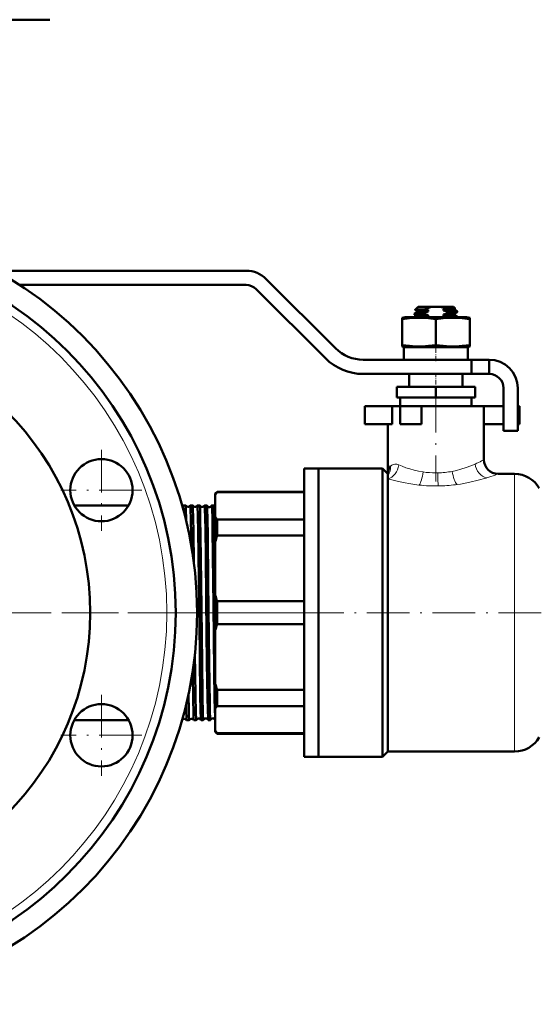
# Model space of a CAD drawing. Extents: x -2073 to 2460, y -1838 to 686.
# Tile 84 of 94: x 1558 to 1704, y -347 to -70. Entities that reach past the tile are written whole.
import ezdxf

# ---------------------------------------------------------------- set-up
doc = ezdxf.new("R2010")
doc.units = 0
doc.linetypes.add('DASHDOT', pattern=[18.5, 12, -3, 0.5, -3])

msp = doc.modelspace()

# ---------------------------------------------------------------- linework, layer by layer
at = {"color": 7, "lineweight": 50}
for p, q in [((1497.97, -69.86), (1566.64, -69.86)), ((1551.56, -140.41), (1621.81, -140.41)), ((1627.46, -142.75), (1646.9, -162.19)), ((1621.81, -144.41), (1558.18, -144.41)), ((1644.07, -165.02), (1624.64, -145.58)), ((1669.13, -152.48), (1669.84, -152.07)), ((1670.12, -150.51), (1669.28, -151.35)), ((1669.29, -151.35), (1669.28, -151.35)), ((1669.82, -151.68), (1669.29, -151.37)), ((1669.82, -151.67), (1669.82, -152.09)), ((1673.91, -150.51), (1670.12, -150.51)), ((1672.98, -151.39), (1672.98, -151.82)), ((1673.91, -150.51), (1676.34, -150.51)), ((1680.12, -150.51), (1676.34, -150.51)), ((1677.26, -151.62), (1677.26, -151.19)), ((1679.56, -151.48), (1677.26, -151.62)), ((1678.65, -152.24), (1678.65, -151.97)), ((1680.12, -150.51), (1680.49, -150.88)), ((1680.4, -150.94), (1680.48, -150.89)), ((1680.4, -152.44), (1681.11, -152.03)), ((1680.42, -150.93), (1680.42, -151.34)), ((1681.11, -151.73), (1680.42, -151.33)), ((1681.12, -152.01), (1681.12, -151.75)), ((1665.62, -153.65), (1666.52, -153.41)), ((1665.62, -154.05), (1665.62, -153.65)), ((1665.62, -154.05), (1665.62, -161.28)), ((1675.12, -153.41), (1666.52, -153.41)), ((1669.12, -152.76), (1669.12, -152.5)), ((1669.82, -153.18), (1669.14, -152.78)), ((1669.82, -153.17), (1669.82, -153.41)), ((1672.98, -153.32), (1671.11, -153.41)), ((1671.59, -152.27), (1671.59, -152.54)), ((1672.98, -152.89), (1672.98, -153.32)), ((1683.72, -153.41), (1675.12, -153.41)), ((1675.12, -154.05), (1675.12, -161.28)), ((1677.26, -153.12), (1677.26, -152.69)), ((1680.42, -152.43), (1680.42, -152.84)), ((1681.11, -153.23), (1680.42, -152.83)), ((1681.12, -153.41), (1681.12, -153.25)), ((1683.72, -153.41), (1684.62, -153.65)), ((1684.62, -153.65), (1684.62, -154.05)), ((1684.62, -154.05), (1684.62, -161.28)), ((1665.62, -161.28), (1665.62, -161.67)), ((1666.52, -161.91), (1665.62, -161.67)), ((1675.12, -161.91), (1666.12, -161.91)), ((1666.12, -161.91), (1666.12, -165.41)), ((1675.12, -161.91), (1666.52, -161.91)), ((1684.12, -161.91), (1675.12, -161.91)), ((1683.72, -161.91), (1675.12, -161.91)), ((1684.62, -161.67), (1683.72, -161.91)), ((1684.12, -161.91), (1684.12, -165.41)), ((1684.62, -161.67), (1684.62, -161.28)), ((1654.68, -165.41), (1685.12, -165.41)), ((1675.12, -165.41), (1666.12, -165.41)), ((1684.12, -165.41), (1675.12, -165.41)), ((1690.12, -165.41), (1685.12, -165.41)), ((1685.12, -169.41), (1685.12, -165.41)), ((1690.12, -169.41), (1690.12, -165.41)), ((1685.12, -169.41), (1654.68, -169.41)), ((1667.62, -169.41), (1667.62, -173.01)), ((1682.62, -169.41), (1682.62, -173.01)), ((1690.12, -169.41), (1685.12, -169.41)), ((1675.12, -173.01), (1664.12, -173.01)), ((1664.12, -176.01), (1664.12, -173.01)), ((1675.12, -176.01), (1675.12, -173.01)), ((1686.12, -173.01), (1675.12, -173.01)), ((1686.12, -176.01), (1686.12, -173.01)), ((1694.12, -185.41), (1694.12, -173.41)), ((1698.12, -173.41), (1698.12, -185.41)), ((1675.12, -176.01), (1664.12, -176.01)), ((1665.12, -178.51), (1665.12, -176.01)), ((1686.12, -176.01), (1675.12, -176.01)), ((1685.12, -176.01), (1685.12, -178.51)), ((1655.12, -178.51), (1662.79, -178.51)), ((1655.12, -183.51), (1655.12, -178.51)), ((1665.12, -178.51), (1662.79, -178.51)), ((1662.79, -183.51), (1662.79, -178.51)), ((1665.12, -178.51), (1675.12, -178.51)), ((1665.12, -178.51), (1671.12, -178.51)), ((1665.12, -183.51), (1665.12, -178.51)), ((1675.12, -178.51), (1671.12, -178.51)), ((1671.12, -183.51), (1671.12, -178.51)), ((1675.12, -178.51), (1685.12, -178.51)), ((1688.62, -178.51), (1675.12, -178.51)), ((1688.62, -178.51), (1694.12, -178.51)), ((1688.62, -178.51), (1688.62, -193.51)), ((1698.12, -178.51), (1698.62, -178.51)), ((1698.62, -183.51), (1698.62, -178.51)), ((1655.12, -183.51), (1662.79, -183.51)), ((1661.62, -183.51), (1661.62, -197.51)), ((1665.12, -183.51), (1671.12, -183.51)), ((1688.62, -183.51), (1694.12, -183.51)), ((1698.12, -183.51), (1698.62, -183.51)), ((1698.12, -185.41), (1694.12, -185.41)), ((1638.12, -236.51), (1638.12, -196.01)), ((1638.12, -196.01), (1642.12, -196.01)), ((1642.12, -196.01), (1642.12, -236.51)), ((1642.12, -236.51), (1642.12, -196.01)), ((1642.12, -196.01), (1660.12, -196.01)), ((1660.12, -236.51), (1660.12, -196.01)), ((1660.12, -196.01), (1661.62, -197.51)), ((1661.62, -197.89), (1661.62, -197.51)), ((1661.62, -198.84), (1661.62, -197.89)), ((1661.62, -275.51), (1661.62, -198.84)), ((1692.62, -197.51), (1697.26, -197.51)), ((1613.12, -203.01), (1613.62, -202.51)), ((1613.12, -203.01), (1613.12, -203.38)), ((1613.12, -203.38), (1613.12, -209.59)), ((1613.62, -202.66), (1613.62, -202.51)), ((1638.12, -202.51), (1613.62, -202.51)), ((1638.12, -202.66), (1613.62, -202.66)), ((1573.5, -206.36), (1588.75, -206.36)), ((1604.06, -206.37), (1604.06, -206.36)), ((1604.06, -206.36), (1604.8, -206.36)), ((1604.8, -206.36), (1604.8, -206.37)), ((1606.08, -206.37), (1606.08, -206.36)), ((1606.08, -206.36), (1606.78, -206.36)), ((1608.1, -206.36), (1608.76, -206.36)), ((1610.12, -206.36), (1610.75, -206.36)), ((1612.14, -206.36), (1612.73, -206.36)), ((1604.96, -210.05), (1604.97, -210.86)), ((1613.12, -209.59), (1613.12, -216.57)), ((1613.62, -210.31), (1638.12, -210.31)), ((1613.62, -214.85), (1613.62, -210.31)), ((1638.12, -214.85), (1613.62, -214.85)), ((1613.12, -216.57), (1613.12, -231.58)), ((1613.12, -231.58), (1613.12, -236.51)), ((1613.62, -233.3), (1638.12, -233.3)), ((1613.62, -236.51), (1613.62, -233.3)), ((1613.12, -236.51), (1613.12, -241.44)), ((1613.62, -239.72), (1613.62, -236.51)), ((1638.12, -277.01), (1638.12, -236.51)), ((1642.12, -236.51), (1642.12, -277.01)), ((1642.12, -277.01), (1642.12, -236.51)), ((1660.12, -277.01), (1660.12, -236.51)), ((1638.12, -239.72), (1613.62, -239.72)), ((1613.12, -241.44), (1613.12, -256.45)), ((1613.12, -256.45), (1613.12, -263.43)), ((1613.62, -262.72), (1613.62, -258.18)), ((1613.62, -258.18), (1638.12, -258.18)), ((1638.12, -262.72), (1613.62, -262.72)), ((1613.12, -263.43), (1613.12, -269.65)), ((1573.5, -266.66), (1588.75, -266.66)), ((1603.79, -266.66), (1603.81, -266.66)), ((1603.81, -266.66), (1603.82, -266.66)), ((1605.07, -266.66), (1605.07, -266.66)), ((1605.07, -266.66), (1605.79, -266.66)), ((1605.79, -266.66), (1605.79, -266.66)), ((1607.09, -266.66), (1607.09, -266.66)), ((1607.09, -266.66), (1607.77, -266.66)), ((1609.11, -266.66), (1609.75, -266.66)), ((1611.13, -266.66), (1611.74, -266.66)), ((1613.12, -269.65), (1613.12, -270.01)), ((1613.12, -270.01), (1613.62, -270.51)), ((1613.62, -270.51), (1613.62, -270.36)), ((1613.62, -270.36), (1638.12, -270.36)), ((1638.12, -270.51), (1613.62, -270.51)), ((1661.62, -275.51), (1660.12, -277.01)), ((1697.26, -275.51), (1661.62, -275.51)), ((1638.12, -277.01), (1642.12, -277.01)), ((1660.12, -277.01), (1642.12, -277.01))]:
    msp.add_line(p, q, dxfattribs=at)
at = {"color": 7, "linetype": 'DASHDOT', "lineweight": 18, "ltscale": 0.019064}
msp.add_line((1675.12, -153.35), (1675.12, -154.11), dxfattribs=at)
at = {"color": 7, "linetype": 'DASHDOT', "lineweight": 18, "ltscale": 0.124063}
msp.add_line((1675.12, -165.83), (1675.12, -160.86), dxfattribs=at)
at = {"color": 7, "linetype": 'DASHDOT', "lineweight": 18, "ltscale": 0.108015}
msp.add_line((1675.12, -169.05), (1675.12, -173.37), dxfattribs=at)
at = {"color": 7, "linetype": 'DASHDOT', "lineweight": 18}
for p, q in [((1675.12, -173.86), (1675.12, -199.66)), ((1581.12, -190.7), (1581.12, -213.45)), ((1592.5, -202.07), (1569.75, -202.07)), ((1641.01, -236.51), (1354.93, -236.51)), ((1570.46, -236.51), (1606.85, -236.51)), ((1600.21, -236.51), (1745.2, -236.51)), ((1581.12, -259.58), (1581.12, -282.33)), ((1592.5, -270.95), (1569.75, -270.95))]:
    msp.add_line(p, q, dxfattribs=at)
at = {"color": 7, "lineweight": 18}
for p, q in [((1662.34, -195.33), (1662.37, -195.3)), ((1686.14, -194.72), (1686.15, -194.71)), ((1671.49, -196.95), (1671.51, -196.96)), ((1679.71, -196.79), (1679.73, -196.78)), ((1689.22, -198.66), (1689.13, -198.69)), ((1689.42, -198.6), (1689.22, -198.66)), ((1692.62, -197.51), (1691.78, -197.81)), ((1697.26, -197.51), (1697.26, -236.51)), ((1670.44, -200.64), (1670.36, -200.63)), ((1681.08, -200.48), (1680.65, -200.54)), ((1697.26, -236.51), (1697.26, -275.51))]:
    msp.add_line(p, q, dxfattribs=at)
at = {"color": 7, "linetype": 'DASHDOT', "lineweight": 18, "ltscale": 0.030563}
msp.add_line((1604.67, -236.51), (1605.9, -236.51), dxfattribs=at)
at = {"color": 7, "linetype": 'DASHDOT', "lineweight": 18, "ltscale": 0.045969}
msp.add_line((1606.09, -236.51), (1607.93, -236.51), dxfattribs=at)
at = {"color": 7, "linetype": 'DASHDOT', "lineweight": 18, "ltscale": 0.044916}
msp.add_line((1608.11, -236.51), (1609.91, -236.51), dxfattribs=at)
at = {"color": 7, "linetype": 'DASHDOT', "lineweight": 18, "ltscale": 0.044006}
msp.add_line((1610.13, -236.51), (1611.9, -236.51), dxfattribs=at)
at = {"color": 7, "lineweight": 50}
for points in [[(1672.15, -151.2), (1670.24, -151.26), (1669.63, -151.3), (1669.35, -151.33), (1669.29, -151.35)], [(1669.82, -151.67), (1669.82, -151.66), (1669.83, -151.65), (1669.84, -151.65), (1669.88, -151.63), (1670.29, -151.57), (1671.72, -151.46), (1672.98, -151.39)], [(1670.68, -151.95), (1669.98, -152.03), (1669.87, -152.06), (1669.84, -152.07)], [(1672.98, -151.82), (1670.85, -151.94), (1670.68, -151.95)], [(1673.91, -150.51), (1673.01, -150.8), (1672.15, -151.2)], [(1677.26, -151.19), (1678.92, -151.1), (1680.09, -151)], [(1680.26, -150.93), (1679.44, -150.98), (1677.78, -151.04)], [(1678.65, -151.97), (1680.37, -151.86), (1680.9, -151.81), (1681.1, -151.77), (1681.11, -151.76), (1681.12, -151.75), (1681.12, -151.75), (1681.12, -151.75)], [(1681.11, -152.03), (1681.07, -152.04), (1680.94, -152.07), (1680.1, -152.16), (1678.65, -152.24)], [(1680.42, -151.34), (1680.42, -151.35), (1680.41, -151.35), (1680.4, -151.36), (1680.34, -151.38), (1679.76, -151.46), (1679.56, -151.48)], [(1680.09, -151), (1680.34, -150.96), (1680.4, -150.94)], [(1675.12, -154.05), (1673.05, -153.78), (1671.24, -153.67), (1669.51, -153.67), (1667.7, -153.78), (1665.62, -154.05)], [(1671.59, -152.54), (1669.88, -152.64), (1669.35, -152.69), (1669.15, -152.74), (1669.13, -152.75), (1669.12, -152.75), (1669.12, -152.76)], [(1669.13, -152.48), (1669.17, -152.47), (1669.3, -152.44), (1670.14, -152.36), (1671.59, -152.27)], [(1669.82, -153.17), (1669.82, -153.16), (1669.83, -153.15), (1669.85, -153.14), (1669.9, -153.12), (1670.04, -153.1), (1670.5, -153.05), (1672.24, -152.93), (1672.98, -152.89)], [(1684.62, -154.05), (1682.55, -153.78), (1680.74, -153.67), (1679.01, -153.67), (1677.2, -153.78), (1675.12, -154.05)], [(1680.42, -152.84), (1680.42, -152.84), (1680.42, -152.85), (1680.41, -152.85), (1680.39, -152.86), (1680.18, -152.9), (1679.77, -152.95), (1678.53, -153.04), (1677.26, -153.12)], [(1679.56, -152.55), (1680.16, -152.49), (1680.34, -152.46), (1680.4, -152.44)], [(1679.68, -153.41), (1680.79, -153.32), (1681.07, -153.28), (1681.1, -153.26), (1681.12, -153.26), (1681.12, -153.25), (1681.12, -153.25)], [(1675.12, -161.28), (1673.05, -161.54), (1671.24, -161.66), (1669.51, -161.66), (1667.7, -161.54), (1665.62, -161.28)], [(1684.62, -161.28), (1682.55, -161.54), (1680.74, -161.66), (1679.01, -161.66), (1677.2, -161.54), (1675.12, -161.28)], [(1661.62, -197.51), (1661.64, -197.09), (1661.7, -196.68), (1661.83, -196.17), (1662.05, -195.71), (1662.34, -195.33)], [(1604.06, -206.36), (1604.06, -206.36), (1604.06, -206.36), (1604.07, -206.37), (1604.07, -206.38), (1604.09, -206.51), (1604.16, -207.67)], [(1604.8, -206.37), (1604.81, -206.38), (1604.82, -206.44), (1604.86, -206.85), (1604.89, -207.61), (1604.96, -210.05)], [(1606.08, -206.36), (1606.09, -206.36), (1606.09, -206.36), (1606.09, -206.37), (1606.09, -206.38), (1606.1, -206.41), (1606.14, -206.79), (1606.17, -207.55), (1606.24, -210.05)], [(1606.79, -206.37), (1606.79, -206.39), (1606.81, -206.47), (1606.85, -207.03), (1606.94, -210.05)], [(1608.1, -206.36), (1608.11, -206.36), (1608.11, -206.36), (1608.11, -206.37), (1608.11, -206.38), (1608.12, -206.41), (1608.16, -206.78), (1608.24, -208.95), (1608.26, -210.05)], [(1608.77, -206.37), (1608.78, -206.4), (1608.79, -206.52), (1608.84, -207.38), (1608.92, -210.05)], [(1610.12, -206.36), (1610.12, -206.36), (1610.13, -206.36), (1610.13, -206.37), (1610.15, -206.46), (1610.2, -207.2), (1610.28, -210.05)], [(1610.75, -206.37), (1610.76, -206.4), (1610.78, -206.53), (1610.83, -207.39), (1610.9, -210.05)], [(1612.14, -206.36), (1612.14, -206.36), (1612.14, -206.36), (1612.14, -206.37), (1612.15, -206.38), (1612.16, -206.48), (1612.22, -207.44), (1612.3, -210.05)], [(1612.74, -206.38), (1612.76, -206.47), (1612.79, -206.9), (1612.83, -207.66), (1612.89, -210.05)], [(1606.94, -210.05), (1607, -213.55), (1607.12, -222.61)], [(1608.26, -210.05), (1608.32, -213.03), (1608.43, -220.65), (1608.64, -239.4), (1608.75, -249.03), (1608.89, -259.75), (1608.97, -263.85), (1609.06, -266.27), (1609.09, -266.59), (1609.1, -266.64), (1609.11, -266.65)], [(1608.92, -210.05), (1609.01, -214.93), (1609.17, -227.93), (1609.41, -250.47), (1609.53, -259.65), (1609.65, -265.19), (1609.72, -266.49), (1609.74, -266.64), (1609.75, -266.66), (1609.75, -266.66), (1609.75, -266.66), (1609.75, -266.66)], [(1610.28, -210.05), (1610.34, -213.02), (1610.45, -220.64), (1610.59, -232.86), (1610.78, -250.64), (1610.92, -260.47), (1610.99, -263.77), (1611.08, -266.25), (1611.11, -266.58), (1611.12, -266.65)], [(1610.9, -210.05), (1610.99, -214.93), (1611.15, -227.93), (1611.4, -250.48), (1611.56, -262), (1611.62, -264.45), (1611.67, -265.96), (1611.7, -266.41), (1611.73, -266.63), (1611.73, -266.65), (1611.74, -266.66), (1611.74, -266.66), (1611.74, -266.66)], [(1612.3, -210.05), (1612.35, -213.02), (1612.46, -220.64), (1612.62, -234.37), (1612.82, -252.79), (1612.94, -260.62), (1613, -263.58), (1613.06, -265.76), (1613.12, -266.59)], [(1612.89, -210.05), (1612.97, -214.52), (1613.12, -226.36)], [(1607.4, -248.05), (1607.55, -259.56), (1607.65, -264.63), (1607.73, -266.43), (1607.76, -266.64), (1607.76, -266.65), (1607.77, -266.66), (1607.77, -266.66), (1607.77, -266.66)], [(1606.77, -252.92), (1606.9, -261.6), (1606.96, -263.9), (1607.04, -266.28), (1607.07, -266.6), (1607.08, -266.64), (1607.09, -266.66)], [(1605.57, -259.54), (1605.66, -264), (1605.7, -265.5), (1605.76, -266.53), (1605.78, -266.65), (1605.78, -266.66), (1605.79, -266.66), (1605.79, -266.66), (1605.79, -266.66)], [(1604.9, -262.46), (1604.93, -263.89), (1605.02, -266.29), (1605.05, -266.6), (1605.06, -266.65), (1605.07, -266.66)]]:
    msp.add_lwpolyline(points, dxfattribs=at)
at = {"color": 7, "lineweight": 18}
for points in [[(1662.37, -195.3), (1662.71, -195.03), (1663.12, -194.84), (1663.59, -194.76), (1664.12, -194.8), (1664.71, -194.98)], [(1664.71, -194.98), (1665.67, -195.37), (1666.7, -195.75), (1667.81, -196.11), (1668.99, -196.44), (1670.21, -196.72), (1671.49, -196.95)], [(1679.73, -196.78), (1680.96, -196.51), (1682.13, -196.2), (1683.6, -195.72), (1684.95, -195.22), (1686.14, -194.72)], [(1670.36, -200.63), (1668.09, -200.32), (1665.91, -199.92), (1663.87, -199.46), (1661.62, -198.84)], [(1689.13, -198.69), (1687.01, -199.29), (1684.62, -199.86), (1682.04, -200.34), (1681.08, -200.48)]]:
    msp.add_lwpolyline(points, dxfattribs=at)
at = {"color": 7, "lineweight": 50}
for centre, radius in [((1497.97, -236.51), 110.03), ((1497.97, -236.51), 104.03), ((1497.97, -236.51), 80), ((1581.12, -202.07), 8.75), ((1581.12, -270.95), 8.75)]:
    msp.add_circle(centre, radius, dxfattribs=at)
at = {"color": 7, "lineweight": 18}
msp.add_circle((1497.97, -236.51), 101.53, dxfattribs=at)
at = {"color": 7, "lineweight": 50}
for centre, radius, start, end in [((1621.81, -148.41), 8, 45, 90), ((1621.81, -148.41), 4, 45, 90), ((1669.28, -151.36), 0.00656, 140.3665, 268.8407), ((1677.6, -168.27), 17.08, 105.6584, 110.5823), ((1675.37, -139.18), 12.44, 255.0265, 258.9526), ((1674.54, -157.61), 7.32, 63.742, 75.7632), ((1673.52, -137.48), 14.21, 285.2334, 287.4077), ((1674.81, -164.31), 12.93, 72.6833, 79.0623), ((1680.48, -150.88), 0.00746, 281.1533, 42.9869), ((1681.1, -151.75), 0.0203, 12.7377, 70.0937), ((1681.1, -152.01), 0.0248, 289.6359, 347.6398), ((1669.14, -152.5), 0.0203, 109.9063, 167.2623), ((1669.15, -152.76), 0.0248, 192.3602, 250.3641), ((1675.61, -139.62), 13.53, 252.6988, 258.7974), ((1676.78, -167.06), 14.26, 105.4382, 106.8202), ((1672.97, -137.12), 16.15, 285.411, 290.6156), ((1674.94, -94.75), 57.99, 272.2954, 274.5745), ((1674.88, -165.51), 12.62, 73.4657, 79.1169), ((1681.1, -153.25), 0.0203, 12.7377, 70.0937), ((1654.68, -154.41), 11, 225, 270), ((1654.68, -154.41), 15, 225, 270), ((1690.12, -173.41), 8, 0, 90), ((1690.12, -173.41), 4, 0, 90), ((1692.62, -193.51), 4, 180, 270), ((1697.26, -205.51), 8, 30, 90), ((1621.31, -208.59), 9.71, 142.3802, 147.5228), ((1603.44, -205.95), 0.741, 303.4009, 325.6887), ((1605.44, -205.98), 0.743, 211.2126, 262.7542), ((1605.44, -205.98), 0.745, 262.6317, 328.728), ((1606.78, -206.37), 0.00891, 16.9871, 73.8875), ((1607.44, -206.02), 0.743, 208.2131, 262.7678), ((1607.44, -206.02), 0.744, 262.6154, 331.7305), ((1608.11, -206.37), 0.00911, 105.4691, 162.9508), ((1608.76, -206.37), 0.0108, 12.8024, 70.3109), ((1609.44, -206.05), 0.742, 205.3227, 262.7881), ((1609.44, -206.05), 0.744, 262.5953, 334.6043), ((1610.12, -206.37), 0.0111, 109.5338, 167.286), ((1610.74, -206.37), 0.0135, 8.9772, 65.9234), ((1611.44, -206.09), 0.741, 202.5432, 262.818), ((1611.44, -206.09), 0.743, 262.5635, 337.3872), ((1612.14, -206.37), 0.0138, 113.7798, 170.9483), ((1612.72, -206.38), 0.0179, 5.4903, 60.751), ((1613.43, -206.13), 0.735, 199.7617, 244.7998), ((653.62, -229.6), 952.83, 0.72032, 1.17556), ((1621.31, -204.38), 9.71, 212.4772, 217.6198), ((1647.03, -225.48), 35.06, 162.3376, 165.2677), ((1647.03, -222.66), 35.06, 194.7323, 197.6624), ((1647.03, -250.36), 35.06, 162.3376, 165.2677), ((1647.03, -247.54), 35.06, 194.7323, 197.6624), ((1621.31, -268.64), 9.71, 142.3802, 147.5228), ((1603.82, -266.64), 0.0248, 182.398, 234.9352), ((1604.44, -267.06), 0.744, 90.9685, 147.206), ((1604.44, -267.06), 0.744, 32.8007, 91.0745), ((1606.44, -267.03), 0.744, 90.9512, 150.2762), ((1606.44, -267.03), 0.744, 29.7397, 91.0904), ((1607.77, -266.65), 0.00976, 287.7187, 345.2405), ((1608.44, -266.99), 0.743, 90.9341, 153.2184), ((1608.44, -266.99), 0.743, 26.8099, 91.1096), ((1609.12, -266.65), 0.0102, 194.5436, 252.0967), ((1609.75, -266.65), 0.012, 291.8014, 349.2066), ((1610.44, -266.95), 0.742, 90.9092, 156.0522), ((1610.44, -266.95), 0.742, 23.9591, 91.1386), ((1611.13, -266.65), 0.0123, 190.914, 248.4272), ((1611.73, -266.65), 0.0155, 296.5296, 352.8801), ((1612.44, -266.92), 0.742, 90.881, 158.7572), ((1612.44, -266.92), 0.743, 23.8469, 91.1327), ((1621.31, -264.43), 9.71, 212.4772, 217.6198), ((1697.26, -267.51), 8, 270, 330)]:
    msp.add_arc(centre, radius, start, end, dxfattribs=at)
at = {"color": 7, "lineweight": 18}
for centre, radius, start, end in [((1681.84, -181.5), 13.79, 296.4688, 299.4664), ((1669.62, -157.11), 41.08, 293.7338, 296.5625), ((1675.03, -173.51), 23.7, 261.4591, 270.2163), ((1675.08, -171.9), 25.32, 270.0945, 271.2796), ((1675.15, -172.87), 24.35, 271.1731, 280.8142), ((1670.07, -137), 64.57, 287.4314, 289.6428), ((1675.11, -157.04), 43.85, 263.8852, 270.8991), ((1675.11, -156.73), 44.15, 270.8943, 277.1995)]:
    msp.add_arc(centre, radius, start, end, dxfattribs=at)
at = {"color": 7, "lineweight": 50}
msp.add_ellipse((1679.73, -150.89), major_axis=(0.755, 0.011), ratio=0.079272, start_param=5.478123, end_param=6.154285, dxfattribs=at)
at = {"color": 7, "lineweight": 18}
for centre, major_axis, ratio, start_param, end_param in [((1661.62, -194.98), (-1.24, -3.8), 0.75544, 0.406325, 1.811582), ((1658.59, -195.3), (2.44, -3.17), 0.915708, 0.226759, 0.957181), ((1689.42, -194.71), (1.29, -3.78), 0.801424, 4.444869, 5.879837), ((1670.44, -196.96), (-0.47, -3.97), 0.265683, 0.418922, 1.602217), ((1675.8, -197.23), (0.07, -4), 0.03881, 4.711718, 5.864044), ((1681.08, -196.79), (0.59, -3.96), 0.336901, 4.661939, 5.86461)]:
    msp.add_ellipse(centre, major_axis=major_axis, ratio=ratio, start_param=start_param, end_param=end_param, dxfattribs=at)

doc.saveas('drawing.dxf')
